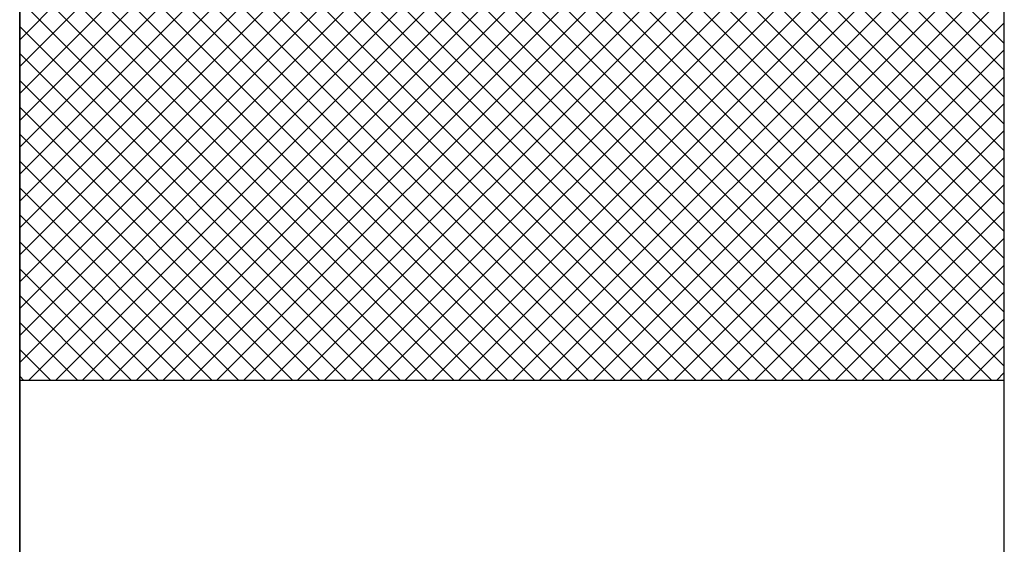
# Model space of a CAD drawing. Extents: x 0 to 210, y 0 to 297.
# Tile 36 of 68: x 129.91 to 131.449, y 201.159 to 201.979. Entities that reach past the tile are written whole.
import ezdxf

# ---------------------------------------------------------------- set-up
doc = ezdxf.new("R2010")
doc.units = 0
doc.layers.get('0').update_dxf_attribs({"linetype": 'CONTINUOUS'})
doc.layers.add('BL$4----', color=7, linetype='CONTINUOUS')

# ---------------------------------------------------------------- blocks, each defined once
blk = doc.blocks.new('*X0')
at = {"color": 0}
for p, q in [((604.711, 2309.613), (610.944, 2315.845)), ((604.711, 2310.062), (610.494, 2315.845)), ((604.711, 2310.511), (610.045, 2315.845)), ((604.711, 2310.96), (609.596, 2315.845)), ((604.711, 2311.409), (609.147, 2315.845)), ((604.711, 2311.858), (608.698, 2315.845)), ((604.711, 2312.307), (608.249, 2315.845)), ((604.711, 2312.756), (607.8, 2315.845)), ((604.711, 2313.205), (607.351, 2315.845)), ((604.711, 2313.654), (606.902, 2315.845)), ((604.711, 2314.103), (606.453, 2315.845)), ((604.711, 2314.552), (606.004, 2315.845)), ((604.711, 2315.001), (605.555, 2315.845)), ((604.858, 2309.311), (611.393, 2315.845)), ((611.518, 2309.311), (604.983, 2315.845)), ((605.307, 2309.311), (611.842, 2315.845)), ((611.967, 2309.311), (605.432, 2315.845)), ((605.756, 2309.311), (612.291, 2315.845)), ((612.416, 2309.311), (605.881, 2315.845)), ((606.205, 2309.311), (612.74, 2315.845)), ((612.865, 2309.311), (606.33, 2315.845)), ((606.654, 2309.311), (613.189, 2315.845)), ((613.314, 2309.311), (606.779, 2315.845)), ((607.103, 2309.311), (613.638, 2315.845)), ((613.763, 2309.311), (607.228, 2315.845)), ((607.552, 2309.311), (614.087, 2315.845)), ((614.212, 2309.311), (607.677, 2315.845)), ((608.001, 2309.311), (614.536, 2315.845)), ((614.661, 2309.311), (608.126, 2315.845)), ((608.45, 2309.311), (614.985, 2315.845)), ((615.11, 2309.311), (608.575, 2315.845)), ((608.899, 2309.311), (615.434, 2315.845)), ((615.559, 2309.311), (609.024, 2315.845)), ((609.348, 2309.311), (615.883, 2315.845)), ((616.008, 2309.311), (609.473, 2315.845)), ((609.797, 2309.311), (616.332, 2315.845)), ((616.457, 2309.311), (609.922, 2315.845)), ((610.246, 2309.311), (616.781, 2315.845)), ((616.906, 2309.311), (610.371, 2315.845)), ((610.695, 2309.311), (617.23, 2315.845)), ((617.355, 2309.311), (610.82, 2315.845)), ((611.144, 2309.311), (617.679, 2315.845)), ((617.804, 2309.311), (611.269, 2315.845)), ((611.593, 2309.311), (618.128, 2315.845)), ((618.253, 2309.311), (611.718, 2315.845)), ((612.042, 2309.311), (618.577, 2315.845)), ((618.702, 2309.311), (612.167, 2315.845)), ((612.491, 2309.311), (619.026, 2315.845)), ((619.151, 2309.311), (612.616, 2315.845)), ((612.94, 2309.311), (619.475, 2315.845)), ((619.6, 2309.311), (613.065, 2315.845)), ((613.389, 2309.311), (619.924, 2315.845)), ((620.049, 2309.311), (613.514, 2315.845)), ((613.838, 2309.311), (620.373, 2315.845)), ((620.498, 2309.311), (613.963, 2315.845)), ((614.287, 2309.311), (620.822, 2315.845)), ((620.947, 2309.311), (614.412, 2315.845)), ((621.155, 2309.552), (614.861, 2315.845)), ((621.155, 2310.001), (615.31, 2315.845)), ((621.155, 2310.45), (615.759, 2315.845)), ((621.155, 2310.899), (616.208, 2315.845)), ((621.155, 2311.348), (616.658, 2315.845)), ((621.155, 2311.797), (617.107, 2315.845)), ((621.155, 2312.246), (617.556, 2315.845)), ((621.155, 2312.695), (618.005, 2315.845)), ((621.155, 2313.144), (618.454, 2315.845)), ((621.155, 2313.593), (618.903, 2315.845)), ((621.155, 2314.042), (619.352, 2315.845)), ((621.155, 2314.491), (619.801, 2315.845)), ((621.155, 2314.94), (620.25, 2315.845)), ((611.069, 2309.311), (604.711, 2315.668)), ((614.736, 2309.311), (621.155, 2315.729)), ((610.62, 2309.311), (604.711, 2315.219)), ((615.185, 2309.311), (621.155, 2315.28)), ((615.634, 2309.311), (621.155, 2314.831)), ((610.171, 2309.311), (604.711, 2314.77)), ((609.722, 2309.311), (604.711, 2314.321)), ((616.083, 2309.311), (621.155, 2314.382)), ((609.273, 2309.311), (604.711, 2313.872)), ((616.532, 2309.311), (621.155, 2313.933)), ((616.981, 2309.311), (621.155, 2313.484)), ((608.823, 2309.311), (604.711, 2313.423)), ((617.43, 2309.311), (621.155, 2313.035)), ((608.374, 2309.311), (604.711, 2312.974)), ((607.925, 2309.311), (604.711, 2312.525)), ((617.879, 2309.311), (621.155, 2312.586)), ((607.476, 2309.311), (604.711, 2312.076)), ((618.329, 2309.311), (621.155, 2312.137)), ((618.778, 2309.311), (621.155, 2311.688)), ((607.027, 2309.311), (604.711, 2311.627)), ((606.578, 2309.311), (604.711, 2311.178)), ((619.227, 2309.311), (621.155, 2311.239)), ((606.129, 2309.311), (604.711, 2310.729)), ((619.676, 2309.311), (621.155, 2310.79)), ((605.68, 2309.311), (604.711, 2310.28)), ((620.125, 2309.311), (621.155, 2310.341)), ((620.574, 2309.311), (621.155, 2309.892)), ((605.231, 2309.311), (604.711, 2309.831)), ((604.782, 2309.311), (604.711, 2309.382)), ((621.023, 2309.311), (621.155, 2309.443))]:
    blk.add_line(p, q, dxfattribs=at)

msp = doc.modelspace()

# ---------------------------------------------------------------- linework, layer by layer
msp.add_line((131.4489, 201.4151), (129.9098, 201.4151))
msp.add_lwpolyline([(129.9098, 202.0267), (129.9098, 198.3636), (131.4489, 198.3636), (131.4489, 202.0267)])
at = {"layer": 'BL$4----'}
msp.add_line((129.9098, 198.3636), (129.9098, 202.8836), dxfattribs=at)

# ---------------------------------------------------------------- block references
at = {"xscale": 0.09360000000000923, "yscale": 0.09360000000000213, "zscale": 0.0936}
msp.add_blockref('*X0', (73.3088, -14.7364), dxfattribs=at)

doc.saveas('drawing.dxf')
